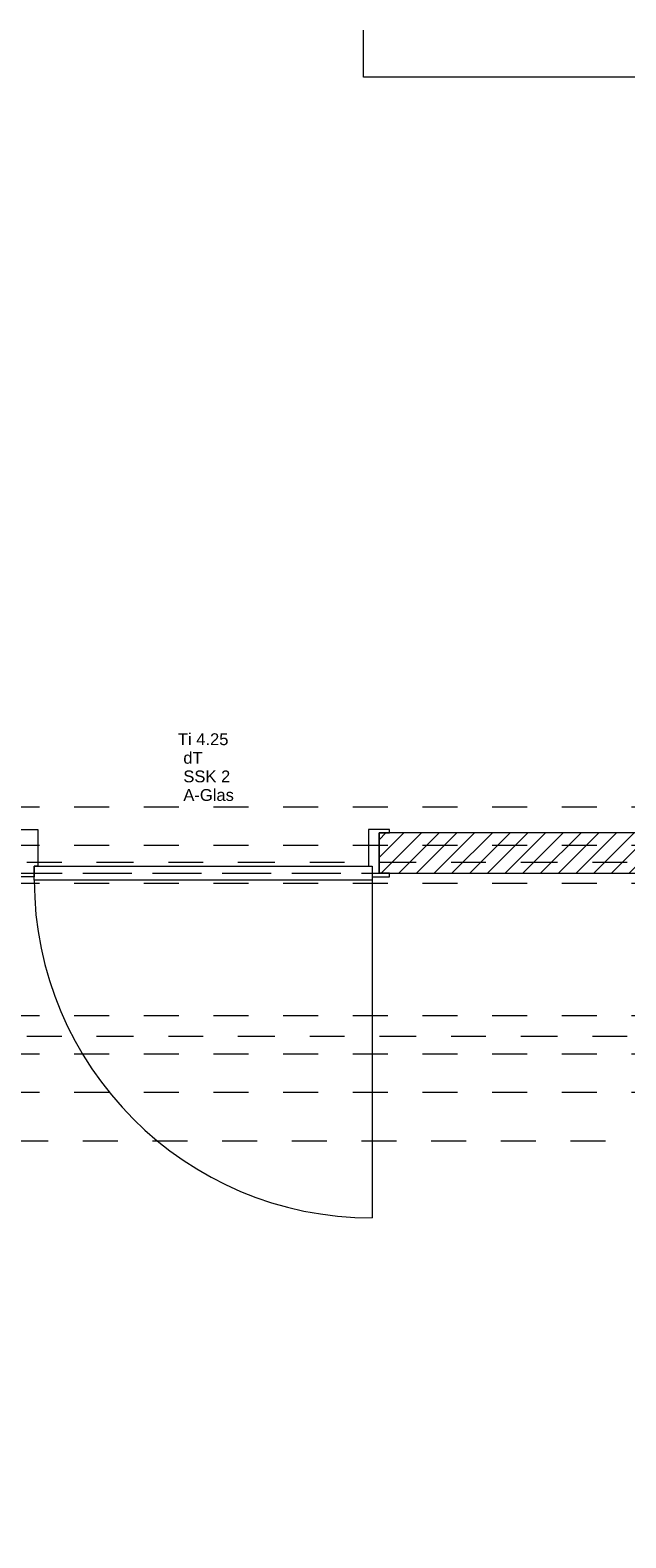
# Model space of a CAD drawing. Header units: metres. Extents: x -3.5 to 65.3, y -10.9 to 16.7.
# Tile 152 of 234: x 37.9 to 39.6, y 3.9 to 8.2. Entities that reach past the tile are written whole.
import ezdxf

# ---------------------------------------------------------------- set-up
doc = ezdxf.new("R2010")
doc.units = ezdxf.units.M
doc.header["$MEASUREMENT"] = 0
for name, pattern in [('Achse', [0.08, 0.04, -0.02, 0, -0.02]), ('Strichlinie doppelt', [0.218722, 0.105833, -0.042333, 0.028222, -0.042333]), ('Strichlinie eng', [0.046, 0.03, -0.016]), ('Untersicht', [0.04, 0.03, -0.01]), ('Wipeout_Contour', [1, 0, -1])]:
    doc.linetypes.add(name, pattern=pattern)
for name, color, linetype in [('102 - Bemaßung_ Beschriftung.Detail_ Ausschnitt', 7, 'Continuous'), ('451 - Universal.Achsen Raster', 7, 'Continuous'), ('605 - Struktur.Wand Innen', 7, 'Continuous'), ('608 - Struktur.Träger', 7, 'Continuous'), ('650 - Abdeckung.Fußboden Aufbau', 7, 'Continuous'), ('Neubau_653 - Abdeckung.TB Verkofferung', 7, 'Continuous')]:
    doc.layers.add(name, color=color, linetype=linetype)
doc.styles.add('ERSTELLTER_STIL_1', font='txt')
doc.dimstyles.new('ERSTELLTER_STIL__3', dxfattribs={"dimtxt": 0.04, "dimasz": 0.02128, "dimexe": 0.18, "dimexo": 0.0625, "dimgap": 0, "dimtad": 1, "dimzin": 0, "dimdsep": 46, "dimtxsty": 'ERSTELLTER_STIL_1', "dimblk": 'ARROWHEAD_2', "dimblk1": 'ARROWHEAD_2', "dimblk2": 'ARROWHEAD_2', "dimcen": 0.09, "dimse1": 1, "dimse2": 1, "dimclrd": 7, "dimclre": 7, "dimclrt": 7, "dimazin": 0, "dimtfac": 1, "dimtdec": 4, "dimtmove": 0, "dimatfit": 3, "dimfxl": 1, "dimtolj": 1, "dimtzin": 0, "dimarcsym": 0})

# ---------------------------------------------------------------- blocks, each defined once
blk = doc.blocks.new('*D320')
at = {"layer": '102 - Bemaßung_ Beschriftung.Detail_ Ausschnitt', "color": 7, "linetype": 'Continuous', "lineweight": 5}
for p, q in [((39.856, 0.2631), (39.884, 0.2469)), ((39.891, 0.255), (39.849, 0.255)), ((39.891, 0.245), (39.849, 0.245)), ((39.856, 0.2531), (39.884, 0.2369)), ((39.87, 0.245), (39.87, 0.255)), ((39.87, 0.2313), (39.87, 0.245))]:
    blk.add_line(p, q, dxfattribs=at)
at = {"layer": '102 - Bemaßung_ Beschriftung.Detail_ Ausschnitt', "color": 7, "linetype": 'Continuous', "lineweight": 9, "flags": 128}
blk.add_lwpolyline([(39.8668, 5.8224), (39.8668, 5.9203), (39.8096, 5.9203), (39.8096, 5.8224)], close=True, dxfattribs=at)
at = {"layer": '102 - Bemaßung_ Beschriftung.Detail_ Ausschnitt', "color": 7, "lineweight": 5, "insert": (39.862, 0.2066), "char_height": 0.04, "attachment_point": 7, "rotation": 90, "style": 'ERSTELLTER_STIL_1'}
blk.add_mtext('\\A1;{\\pql;\\fArial|b0|i0|c0|p38;1}', dxfattribs=at)
blk = doc.blocks.new('ARROWHEAD_2')
at = {"color": 0, "linetype": 'Continuous', "lineweight": 0}
for p, q in [((0, 0), (-1, 0)), ((-0.38, -0.66), (0.38, 0.66))]:
    blk.add_line(p, q, dxfattribs=at)

msp = doc.modelspace()

# ---------------------------------------------------------------- linework, layer by layer
at = {"layer": '451 - Universal.Achsen Raster', "color": 160, "linetype": 'Strichlinie doppelt', "lineweight": 9, "true_color": 0x3232ff}
msp.add_line((64.935, 5.35), (-3.175, 5.35), dxfattribs=at)
at = {"layer": '605 - Struktur.Wand Innen', "color": 7, "linetype": 'Continuous', "lineweight": 13}
for p, q in [((37.815, 5.945), (37.875, 5.945)), ((37.875, 5.945), (37.875, 5.839)), ((38.825, 5.945), (38.825, 5.839)), ((37.865, 5.809), (37.815, 5.809)), ((37.875, 5.839), (37.865, 5.839)), ((37.865, 5.839), (37.865, 5.809)), ((37.865, 5.799), (37.865, 5.839))]:
    msp.add_line(p, q, dxfattribs=at)
at = {"layer": '608 - Struktur.Träger', "color": 7, "linetype": 'Untersicht', "lineweight": 13}
for p, q in [((0.38, 6.01), (61.88, 6.01)), ((0.38, 5.79), (61.88, 5.79)), ((0.38, 5.41), (61.88, 5.41)), ((0.38, 5.19), (61.88, 5.19))]:
    msp.add_line(p, q, dxfattribs=at)
at = {"layer": '608 - Struktur.Träger', "color": 7, "linetype": 'Achse', "lineweight": 9}
msp.add_line((0.38, 5.3), (61.88, 5.3), dxfattribs=at)
at = {"layer": '650 - Abdeckung.Fußboden Aufbau', "color": 7, "linetype": 'Continuous', "lineweight": 13, "flags": 128}
for points in [[(41.43, 8.2405), (41.43, 8.105), (40.29, 8.105), (40.29, 8.09), (39.97, 8.09), (39.97, 8.105), (38.81, 8.105), (38.81, 8.24)], [(38.855, 5.819), (38.855, 5.935), (39.97, 5.935), (39.97, 6.01), (40.29, 6.01), (40.29, 5.925), (40.415, 5.925), (40.415, 5.76), (41.3, 5.76), (41.3, 5.925), (42.325, 5.925), (42.325, 5.76), (43.21, 5.76), (43.21, 5.925), (45.905, 5.925), (45.905, 5.76), (46.79, 5.76), (46.79, 5.925), (47.17, 5.925), (47.17, 6.01), (47.49, 6.01), (47.49, 5.925), (48.66, 5.925), (48.66, 5.805)], [(36.605, 5.819), (36.605, 1.01), (36.715, 1.01), (36.715, 0.255), (39.97, 0.255), (39.97, 0.71), (40.015, 0.71), (40.015, 3.35), (39.9, 3.35), (39.9, 3.98), (40.015, 3.98), (40.015, 5.19), (39.97, 5.19), (39.97, 5.819), (38.855, 5.819)]]:
    msp.add_lwpolyline(points, dxfattribs=at)
at = {"layer": '650 - Abdeckung.Fußboden Aufbau', "color": 7, "linetype": 'Strichlinie eng', "lineweight": 13, "flags": 128}
msp.add_lwpolyline([(37.845, 5.819), (38.855, 5.819)], dxfattribs=at)
at = {"layer": 'Neubau_653 - Abdeckung.TB Verkofferung', "color": 1, "linetype": 'Untersicht', "lineweight": 9}
for p, q in [((36.605, 5.819), (40.015, 5.819)), ((36.605, 5.0505), (40.015, 5.0505))]:
    msp.add_line(p, q, dxfattribs=at)

# ---------------------------------------------------------------- texts
at = {"layer": '605 - Struktur.Wand Innen', "color": 7, "lineweight": 9, "char_height": 0.034, "style": 'ERSTELLTER_STIL_1'}
for s, insert, attachment_point in [('\\A1;{\\pqc;\\pt0;\\fArial|b0|i0|c0|p38;Ti 4.25}', (38.35, 6.1864), 8), ('\\A1;{\\pqr;\\pt0;\\fArial|b0|i0|c0|p38;}', (38.267, 6.1753), 3), ('\\A1;{\\pql;\\pt0;\\fArial|b0|i0|c0|p38;dT}', (38.2931, 6.1675), 1), ('\\A1;{\\pqr;\\pt0;\\fArial|b0|i0|c0|p38;}', (38.267, 6.1219), 3), ('\\A1;{\\pql;\\pt0;\\fArial|b0|i0|c0|p38;SSK 2}', (38.2931, 6.1141), 1), ('\\A1;{\\pqr;\\pt0;\\fArial|b0|i0|c0|p38;}', (38.267, 6.0684), 3), ('\\A1;{\\pql;\\pt0;\\fArial|b0|i0|c0|p38;A-Glas}', (38.2931, 6.0607), 1)]:
    msp.add_mtext(s, dxfattribs=dict(at, insert=insert, attachment_point=attachment_point))

# ---------------------------------------------------------------- next in the draw order: wipeouts: each hides what was drawn before it
at = {"color": 254, "linetype": 'Wipeout_Contour', "lineweight": 0, "ltscale": 159.421291}
msp.add_wipeout([(38.855, 5.935), (38.855, 5.819), (39.98, 5.819), (39.98, 5.935)], dxfattribs=at).dxf.layer = '605 - Struktur.Wand Innen'

# ---------------------------------------------------------------- next in the draw order: hatches: boundary and pattern name
at = {"layer": '605 - Struktur.Wand Innen', "linetype": 'Continuous', "lineweight": 0, "true_color": 0x000000}
h = msp.add_hatch(dxfattribs=at)
h.set_pattern_fill('MW_Ziegel_0001', color=18, style=0, pattern_type=2)
h.set_pattern_definition([(45, (0, 0), (-0.025455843, 0.025455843), [])])
h.paths.add_polyline_path([(38.855, 5.935), (38.855, 5.819), (39.98, 5.819), (39.98, 5.935)])

# ---------------------------------------------------------------- next in the draw order: linework, layer by layer
at = {"layer": '451 - Universal.Achsen Raster', "color": 160, "linetype": 'Strichlinie doppelt', "lineweight": 9, "true_color": 0x3232ff}
msp.add_line((64.935, 5.85), (-3.175, 5.85), dxfattribs=at)
at = {"layer": '605 - Struktur.Wand Innen', "color": 7, "linetype": 'Continuous', "lineweight": 13}
for p, q in [((38.885, 5.945), (38.825, 5.945)), ((38.855, 5.819), (38.855, 5.935)), ((38.855, 5.935), (38.885, 5.935)), ((38.885, 5.935), (38.885, 5.945)), ((37.865, 5.839), (38.835, 5.839)), ((38.825, 5.839), (38.835, 5.839)), ((38.835, 5.839), (38.835, 5.809)), ((38.835, 5.839), (38.835, 5.799)), ((38.835, 5.809), (38.885, 5.809)), ((38.885, 5.819), (38.855, 5.819)), ((38.885, 5.809), (38.885, 5.819)), ((38.835, 5.799), (37.865, 5.799)), ((38.835, 5.799), (38.835, 4.829))]:
    msp.add_line(p, q, dxfattribs=at)
at = {"layer": '605 - Struktur.Wand Innen', "color": 7, "linetype": 'Continuous', "lineweight": 18}
msp.add_line((38.855, 5.935), (38.855, 5.819), dxfattribs=at)
msp.add_line((38.855, 5.935), (38.855, 5.819), dxfattribs=at)
msp.add_line((38.855, 5.935), (38.855, 5.819), dxfattribs=at)
at = {"layer": '605 - Struktur.Wand Innen', "color": 7, "linetype": 'Continuous', "lineweight": 18, "flags": 128}
for points in [[(39.98, 5.935), (38.855, 5.935)], [(38.855, 5.819), (39.98, 5.819)]]:
    msp.add_lwpolyline(points, dxfattribs=at)
at = {"layer": '605 - Struktur.Wand Innen', "color": 7, "linetype": 'Continuous', "lineweight": 9}
msp.add_arc((38.835, 5.799), 0.97, 180, 270, dxfattribs=at)
at = {"layer": '608 - Struktur.Träger', "color": 7, "linetype": 'Achse', "lineweight": 9}
msp.add_line((0.38, 5.9), (61.88, 5.9), dxfattribs=at)

# ---------------------------------------------------------------- next in the draw order: dimensions: what is measured, and where the dimension line sits
at = {"layer": '102 - Bemaßung_ Beschriftung.Detail_ Ausschnitt', "color": 7, "linetype": 'Continuous', "lineweight": 5}
dim = msp.add_linear_dim(base=(39.87, 0.255), p1=(31.13, 0.245), p2=(40.29, 0.255), angle=90, dimstyle='ERSTELLTER_STIL__3', dxfattribs=at)
dim.commit()
dim.dimension.update_dxf_attribs({"geometry": '*D320', "text_midpoint": (39.842, 0.2218), "dimtype": 160, "text_rotation": 90})

doc.saveas('drawing.dxf')
